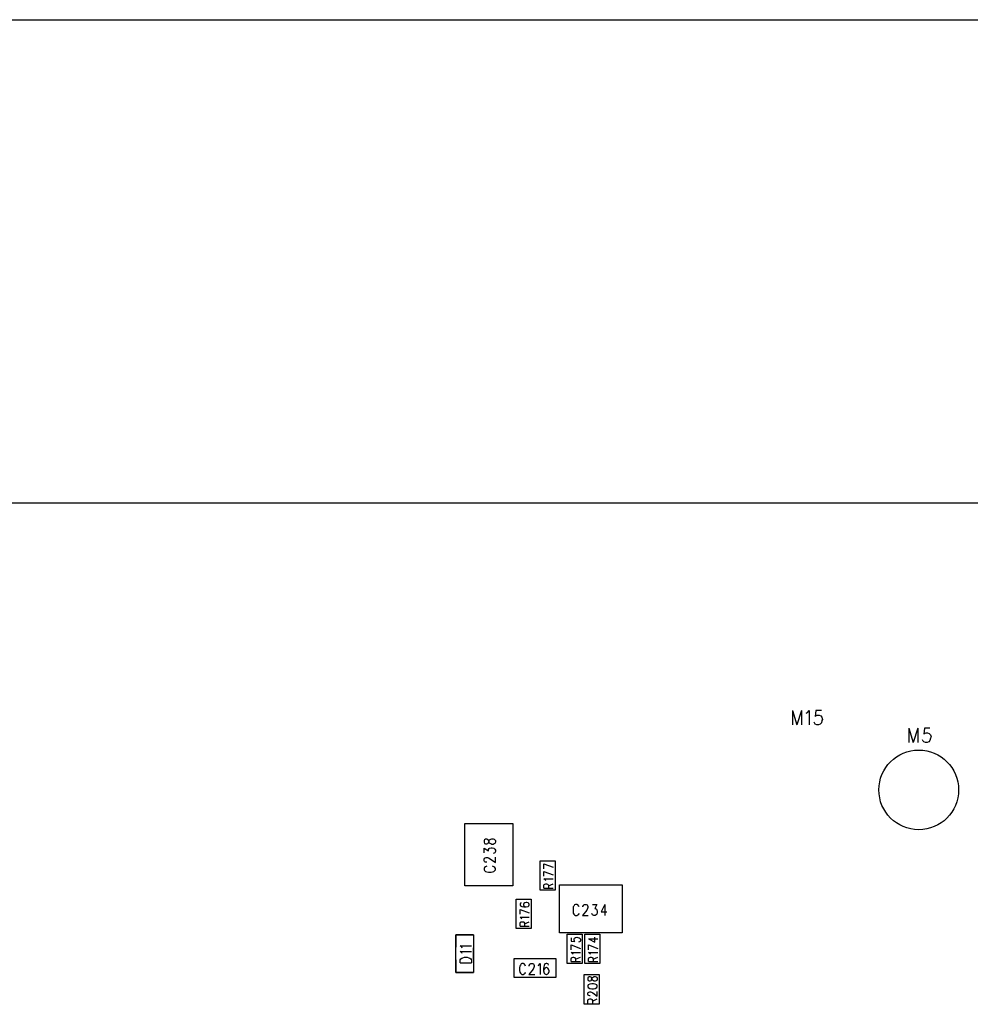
# Model space of a CAD drawing. Extents: x 11.9 to 28.1, y 10.8 to 21.2.
# Tile 13 of 23: x 18.8 to 21.7, y 18.1 to 21.2. Entities that reach past the tile are written whole.
import ezdxf

# ---------------------------------------------------------------- set-up
doc = ezdxf.new("R2010")
doc.units = 0
doc.header["$MEASUREMENT"] = 0
doc.layers.add('LAYNR1', color=2, linetype='Continuous')

msp = doc.modelspace()

# ---------------------------------------------------------------- linework, layer by layer
at = {"layer": 'LAYNR1', "color": 7}
for points in [[(11.892, 21.199), (28.092, 21.199)], [(14.582, 19.685), (24.932, 19.685)], [(21.186, 19.034), (21.186, 18.989)], [(21.186, 19.034), (21.2, 18.989)], [(21.214, 19.034), (21.2, 18.989)], [(21.214, 19.034), (21.214, 18.989)], [(21.229, 19.026), (21.233, 19.028), (21.238, 19.034), (21.238, 18.989)], [(21.277, 19.034), (21.259, 19.034), (21.257, 19.015), (21.259, 19.017), (21.264, 19.019), (21.27, 19.019), (21.275, 19.017), (21.278, 19.013), (21.28, 19.006)], [(21.263, 18.989), (21.257, 18.991), (21.256, 18.993), (21.254, 18.997)], [(21.268, 18.989), (21.263, 18.989)], [(21.28, 19.006), (21.278, 19.002), (21.277, 18.995), (21.273, 18.991), (21.268, 18.989)], [(21.551, 18.979), (21.551, 18.934)], [(21.551, 18.979), (21.565, 18.934)], [(21.579, 18.979), (21.565, 18.934)], [(21.579, 18.979), (21.579, 18.934)], [(21.617, 18.979), (21.6, 18.979), (21.598, 18.96), (21.6, 18.962), (21.605, 18.964), (21.61, 18.964), (21.615, 18.962), (21.619, 18.958), (21.621, 18.951)], [(21.621, 18.951), (21.619, 18.947), (21.617, 18.94), (21.614, 18.936), (21.608, 18.934)], [(21.603, 18.934), (21.598, 18.936), (21.596, 18.938), (21.594, 18.942)], [(21.608, 18.934), (21.603, 18.934)], [(20.159, 18.484), (20.159, 18.68)], [(20.159, 18.68), (20.309, 18.68)], [(20.309, 18.68), (20.309, 18.484)], [(20.221, 18.629), (20.219, 18.626)], [(20.219, 18.626), (20.219, 18.621)], [(20.219, 18.621), (20.221, 18.617)], [(20.224, 18.631), (20.221, 18.629)], [(20.221, 18.617), (20.224, 18.616)], [(20.228, 18.631), (20.224, 18.631)], [(20.224, 18.616), (20.228, 18.616)], [(20.231, 18.629), (20.228, 18.631)], [(20.228, 18.616), (20.231, 18.617)], [(20.233, 18.627), (20.231, 18.629)], [(20.231, 18.617), (20.233, 18.619)], [(20.235, 18.622), (20.233, 18.627)], [(20.233, 18.619), (20.235, 18.624)], [(20.235, 18.624), (20.236, 18.628)], [(20.236, 18.618), (20.235, 18.622)], [(20.236, 18.628), (20.24, 18.631)], [(20.24, 18.616), (20.236, 18.618)], [(20.24, 18.631), (20.243, 18.632)], [(20.243, 18.614), (20.24, 18.616)], [(20.243, 18.632), (20.248, 18.632)], [(20.248, 18.614), (20.243, 18.614)], [(20.248, 18.632), (20.251, 18.631)], [(20.251, 18.616), (20.248, 18.614)], [(20.251, 18.631), (20.253, 18.629)], [(20.253, 18.617), (20.251, 18.616)], [(20.253, 18.629), (20.255, 18.626)], [(20.255, 18.621), (20.253, 18.617)], [(20.255, 18.626), (20.255, 18.621)], [(20.219, 18.588), (20.219, 18.602)], [(20.219, 18.602), (20.233, 18.594)], [(20.233, 18.598), (20.235, 18.601)], [(20.233, 18.594), (20.233, 18.598)], [(20.235, 18.601), (20.236, 18.602)], [(20.236, 18.602), (20.241, 18.603)], [(20.241, 18.603), (20.245, 18.603)], [(20.245, 18.603), (20.25, 18.602)], [(20.251, 18.587), (20.248, 18.586)], [(20.25, 18.602), (20.253, 18.599)], [(20.253, 18.588), (20.251, 18.587)], [(20.253, 18.599), (20.255, 18.596)], [(20.255, 18.592), (20.253, 18.588)], [(20.255, 18.596), (20.255, 18.592)], [(20.219, 18.568), (20.221, 18.571)], [(20.219, 18.563), (20.219, 18.568)], [(20.221, 18.561), (20.219, 18.563)], [(20.221, 18.571), (20.223, 18.572)], [(20.223, 18.559), (20.221, 18.561)], [(20.223, 18.572), (20.226, 18.573)], [(20.226, 18.558), (20.223, 18.559)], [(20.226, 18.573), (20.23, 18.573)], [(20.228, 18.558), (20.226, 18.558)], [(20.23, 18.573), (20.233, 18.572)], [(20.233, 18.572), (20.238, 18.569)], [(20.238, 18.569), (20.255, 18.557)], [(20.255, 18.557), (20.255, 18.574)], [(20.395, 18.471), (20.395, 18.563)], [(20.395, 18.563), (20.442, 18.563)], [(20.407, 18.553), (20.436, 18.543)], [(20.407, 18.538), (20.407, 18.553)], [(20.442, 18.563), (20.442, 18.471)], [(20.221, 18.542), (20.219, 18.539)], [(20.219, 18.539), (20.219, 18.534)], [(20.219, 18.534), (20.221, 18.532)], [(20.224, 18.544), (20.221, 18.542)], [(20.221, 18.532), (20.224, 18.529)], [(20.228, 18.546), (20.224, 18.544)], [(20.224, 18.529), (20.228, 18.528)], [(20.228, 18.528), (20.233, 18.527)], [(20.233, 18.527), (20.241, 18.527)], [(20.241, 18.527), (20.246, 18.528)], [(20.25, 18.544), (20.246, 18.546)], [(20.246, 18.528), (20.25, 18.529)], [(20.253, 18.542), (20.25, 18.544)], [(20.25, 18.529), (20.253, 18.532)], [(20.255, 18.539), (20.253, 18.542)], [(20.253, 18.532), (20.255, 18.534)], [(20.255, 18.534), (20.255, 18.539)], [(20.407, 18.529), (20.436, 18.519)], [(20.407, 18.515), (20.407, 18.529)], [(20.413, 18.501), (20.411, 18.503), (20.407, 18.506)], [(20.407, 18.506), (20.436, 18.506)], [(20.407, 18.477), (20.407, 18.486), (20.408, 18.489), (20.41, 18.49), (20.413, 18.491), (20.415, 18.491), (20.418, 18.49), (20.419, 18.489), (20.421, 18.486), (20.421, 18.477)], [(20.421, 18.484), (20.436, 18.491)], [(20.456, 18.337), (20.456, 18.487)], [(20.456, 18.487), (20.652, 18.487)], [(20.652, 18.487), (20.652, 18.337)], [(20.309, 18.484), (20.159, 18.484)], [(20.442, 18.471), (20.395, 18.471)], [(20.407, 18.477), (20.436, 18.477)], [(20.32, 18.351), (20.32, 18.443)], [(20.32, 18.443), (20.367, 18.443)], [(20.336, 18.431), (20.333, 18.43), (20.332, 18.427), (20.332, 18.425), (20.333, 18.422), (20.338, 18.42), (20.344, 18.419), (20.351, 18.419), (20.357, 18.42), (20.36, 18.422), (20.361, 18.425), (20.361, 18.426), (20.36, 18.429), (20.357, 18.431), (20.353, 18.432), (20.351, 18.432), (20.347, 18.431), (20.344, 18.429), (20.343, 18.426), (20.343, 18.425), (20.344, 18.422), (20.347, 18.42), (20.351, 18.419)], [(20.367, 18.443), (20.367, 18.351)], [(20.503, 18.425), (20.501, 18.421)], [(20.506, 18.426), (20.503, 18.425)], [(20.511, 18.426), (20.506, 18.426)], [(20.513, 18.425), (20.511, 18.426)], [(20.516, 18.421), (20.513, 18.425)], [(20.531, 18.423), (20.532, 18.425)], [(20.532, 18.425), (20.534, 18.426)], [(20.534, 18.426), (20.539, 18.426)], [(20.539, 18.426), (20.542, 18.425)], [(20.542, 18.425), (20.543, 18.423)], [(20.559, 18.426), (20.573, 18.426)], [(20.573, 18.426), (20.566, 18.413)], [(20.598, 18.426), (20.586, 18.403)], [(20.598, 18.426), (20.598, 18.391)], [(20.332, 18.41), (20.361, 18.4)], [(20.332, 18.395), (20.332, 18.41)], [(20.499, 18.418), (20.498, 18.413)], [(20.498, 18.413), (20.498, 18.404)], [(20.498, 18.404), (20.499, 18.399)], [(20.501, 18.421), (20.499, 18.418)], [(20.499, 18.399), (20.501, 18.396)], [(20.501, 18.396), (20.503, 18.393)], [(20.503, 18.393), (20.506, 18.391)], [(20.511, 18.391), (20.513, 18.393)], [(20.513, 18.393), (20.516, 18.396)], [(20.517, 18.418), (20.516, 18.421)], [(20.516, 18.396), (20.517, 18.399)], [(20.541, 18.408), (20.528, 18.391)], [(20.529, 18.42), (20.531, 18.423)], [(20.529, 18.418), (20.529, 18.42)], [(20.543, 18.413), (20.541, 18.408)], [(20.543, 18.423), (20.544, 18.42)], [(20.544, 18.416), (20.543, 18.413)], [(20.544, 18.42), (20.544, 18.416)], [(20.558, 18.394), (20.557, 18.398)], [(20.559, 18.393), (20.558, 18.394)], [(20.563, 18.391), (20.559, 18.393)], [(20.566, 18.413), (20.569, 18.413)], [(20.571, 18.393), (20.567, 18.391)], [(20.569, 18.413), (20.572, 18.411)], [(20.573, 18.396), (20.571, 18.393)], [(20.572, 18.411), (20.573, 18.409)], [(20.573, 18.409), (20.574, 18.404)], [(20.574, 18.401), (20.573, 18.396)], [(20.574, 18.404), (20.574, 18.401)], [(20.586, 18.403), (20.604, 18.403)], [(20.338, 18.381), (20.336, 18.383), (20.332, 18.386), (20.361, 18.386)], [(20.332, 18.358), (20.332, 18.367), (20.333, 18.37), (20.335, 18.371), (20.338, 18.372), (20.34, 18.372), (20.343, 18.371), (20.344, 18.37), (20.346, 18.367), (20.346, 18.358)], [(20.346, 18.365), (20.361, 18.372)], [(20.506, 18.391), (20.511, 18.391)], [(20.528, 18.391), (20.546, 18.391)], [(20.567, 18.391), (20.563, 18.391)], [(20.186, 18.331), (20.131, 18.331), (20.131, 18.292)], [(20.367, 18.351), (20.32, 18.351)], [(20.332, 18.358), (20.361, 18.358)], [(20.652, 18.337), (20.456, 18.337)], [(20.48, 18.241), (20.48, 18.333)], [(20.48, 18.333), (20.527, 18.333)], [(20.527, 18.333), (20.527, 18.241)], [(20.535, 18.241), (20.535, 18.333)], [(20.535, 18.333), (20.582, 18.333)], [(20.582, 18.333), (20.582, 18.241)], [(20.492, 18.321), (20.492, 18.311), (20.504, 18.31), (20.503, 18.311), (20.502, 18.314), (20.502, 18.317), (20.503, 18.32), (20.506, 18.322), (20.51, 18.323), (20.513, 18.322), (20.517, 18.321), (20.52, 18.319), (20.521, 18.316), (20.521, 18.313), (20.52, 18.31), (20.518, 18.309), (20.515, 18.308)], [(20.547, 18.318), (20.566, 18.308), (20.566, 18.323)], [(20.547, 18.318), (20.576, 18.318)], [(20.149, 18.292), (20.144, 18.296)], [(20.144, 18.296), (20.18, 18.296)], [(20.149, 18.274), (20.144, 18.278)], [(20.144, 18.278), (20.18, 18.278)], [(20.151, 18.289), (20.149, 18.292)], [(20.151, 18.272), (20.149, 18.274)], [(20.186, 18.254), (20.186, 18.29)], [(20.492, 18.299), (20.521, 18.288)], [(20.492, 18.284), (20.492, 18.299)], [(20.498, 18.27), (20.496, 18.272), (20.492, 18.275), (20.521, 18.275)], [(20.547, 18.299), (20.576, 18.288)], [(20.547, 18.284), (20.547, 18.299)], [(20.553, 18.27), (20.551, 18.272), (20.547, 18.275), (20.576, 18.275)], [(20.131, 18.252), (20.131, 18.213), (20.186, 18.213)], [(20.144, 18.252), (20.146, 18.256)], [(20.144, 18.243), (20.144, 18.252)], [(20.144, 18.243), (20.18, 18.243)], [(20.146, 18.256), (20.149, 18.258)], [(20.149, 18.258), (20.153, 18.259)], [(20.153, 18.259), (20.158, 18.261)], [(20.158, 18.261), (20.166, 18.261)], [(20.166, 18.261), (20.171, 18.259)], [(20.171, 18.259), (20.175, 18.258)], [(20.175, 18.258), (20.178, 18.256)], [(20.178, 18.256), (20.18, 18.252)], [(20.18, 18.252), (20.18, 18.243)], [(20.314, 18.197), (20.314, 18.257)], [(20.314, 18.257), (20.444, 18.257)], [(20.349, 18.233), (20.348, 18.236), (20.345, 18.24), (20.343, 18.241), (20.338, 18.241), (20.335, 18.24), (20.333, 18.236), (20.331, 18.233), (20.33, 18.228), (20.33, 18.219), (20.331, 18.214), (20.333, 18.211), (20.335, 18.208), (20.338, 18.206), (20.343, 18.206), (20.345, 18.208), (20.348, 18.211), (20.349, 18.214)], [(20.361, 18.233), (20.361, 18.235), (20.363, 18.238), (20.364, 18.24), (20.366, 18.241), (20.371, 18.241), (20.374, 18.24), (20.375, 18.238), (20.376, 18.235), (20.376, 18.231), (20.375, 18.228), (20.373, 18.223), (20.36, 18.206), (20.378, 18.206)], [(20.389, 18.235), (20.391, 18.236), (20.395, 18.241), (20.395, 18.206)], [(20.421, 18.236), (20.42, 18.24), (20.416, 18.241), (20.414, 18.241), (20.41, 18.24), (20.408, 18.235), (20.406, 18.226), (20.406, 18.218), (20.408, 18.211), (20.41, 18.208), (20.414, 18.206), (20.415, 18.206), (20.419, 18.208), (20.421, 18.211), (20.423, 18.216), (20.423, 18.218), (20.421, 18.223), (20.419, 18.226), (20.415, 18.228), (20.414, 18.228), (20.41, 18.226), (20.408, 18.223), (20.406, 18.218)], [(20.444, 18.257), (20.444, 18.197)], [(20.527, 18.241), (20.48, 18.241)], [(20.492, 18.247), (20.492, 18.256), (20.493, 18.259), (20.495, 18.26), (20.498, 18.261), (20.5, 18.261), (20.503, 18.26), (20.504, 18.259), (20.506, 18.256), (20.506, 18.247)], [(20.492, 18.247), (20.521, 18.247)], [(20.506, 18.254), (20.521, 18.261)], [(20.582, 18.241), (20.535, 18.241)], [(20.547, 18.247), (20.547, 18.256), (20.548, 18.259), (20.55, 18.26), (20.553, 18.261), (20.555, 18.261), (20.558, 18.26), (20.559, 18.259), (20.561, 18.256), (20.561, 18.247)], [(20.547, 18.247), (20.576, 18.247)], [(20.561, 18.254), (20.576, 18.261)], [(20.444, 18.197), (20.314, 18.197)], [(20.533, 18.113), (20.533, 18.206)], [(20.533, 18.206), (20.58, 18.206)], [(20.58, 18.206), (20.58, 18.113)], [(20.552, 18.14), (20.551, 18.14), (20.548, 18.141), (20.546, 18.142), (20.545, 18.144), (20.545, 18.148), (20.546, 18.15), (20.548, 18.151), (20.551, 18.152), (20.553, 18.152), (20.556, 18.151), (20.56, 18.149), (20.574, 18.139), (20.574, 18.153)], [(20.545, 18.115), (20.545, 18.125), (20.546, 18.128), (20.548, 18.129), (20.551, 18.13), (20.553, 18.13), (20.556, 18.129), (20.557, 18.128), (20.559, 18.125), (20.559, 18.115)], [(20.545, 18.115), (20.574, 18.115)], [(20.559, 18.123), (20.574, 18.13)], [(20.58, 18.113), (20.533, 18.113)]]:
    msp.add_lwpolyline(points, dxfattribs=at)
for points in [[(20.186, 18.331), (20.186, 18.213), (20.131, 18.213), (20.131, 18.331), (20.186, 18.331)], [(20.545, 18.191), (20.546, 18.188), (20.549, 18.187), (20.552, 18.187), (20.555, 18.188), (20.556, 18.19), (20.557, 18.194), (20.559, 18.197), (20.562, 18.199), (20.564, 18.2), (20.568, 18.2), (20.571, 18.199), (20.573, 18.198), (20.574, 18.195), (20.574, 18.191), (20.573, 18.188), (20.571, 18.187), (20.568, 18.186), (20.564, 18.186), (20.562, 18.187), (20.559, 18.189), (20.557, 18.192), (20.556, 18.196), (20.555, 18.198), (20.552, 18.199), (20.549, 18.199), (20.546, 18.198), (20.545, 18.195), (20.545, 18.191)], [(20.545, 18.169), (20.546, 18.166), (20.551, 18.163), (20.557, 18.162), (20.562, 18.162), (20.568, 18.163), (20.573, 18.166), (20.574, 18.169), (20.574, 18.171), (20.573, 18.174), (20.568, 18.176), (20.562, 18.177), (20.557, 18.177), (20.551, 18.176), (20.546, 18.174), (20.545, 18.171), (20.545, 18.169)]]:
    msp.add_lwpolyline(points, close=True, dxfattribs=at)
msp.add_circle((21.582, 18.785), 0.125, dxfattribs=at)

doc.saveas('drawing.dxf')
